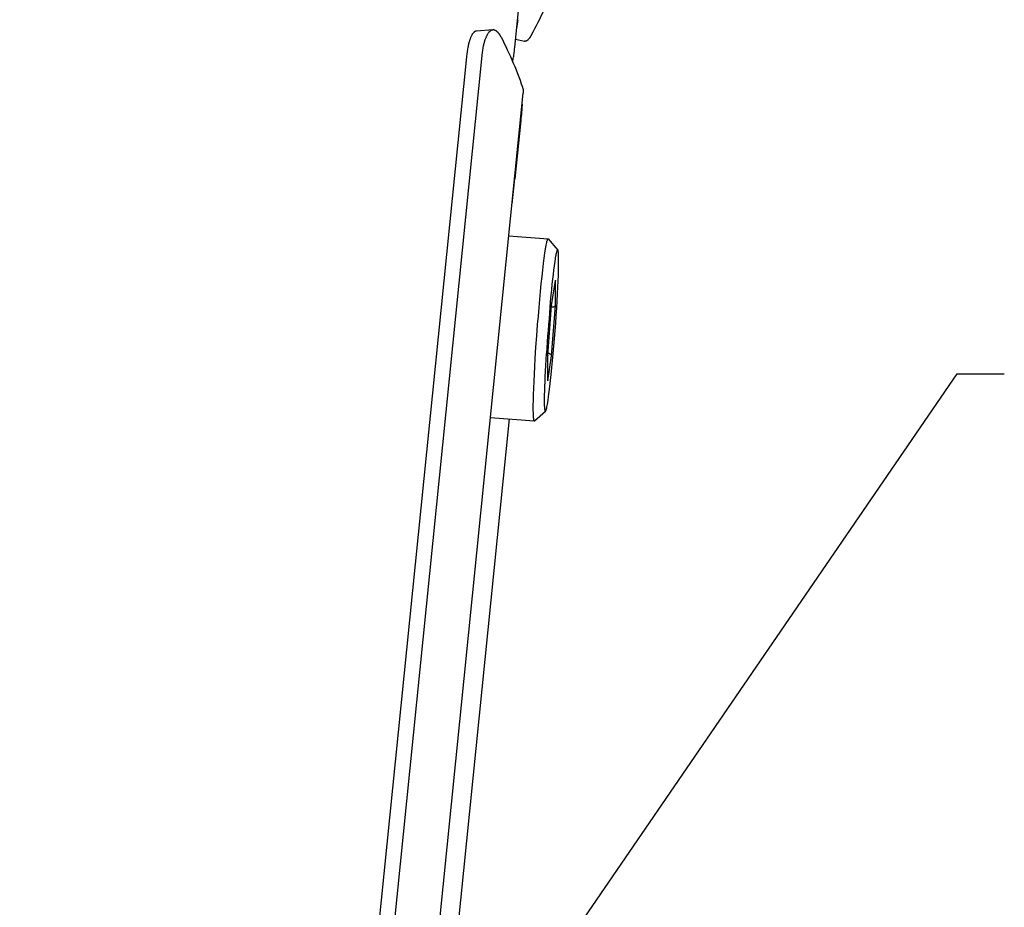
# Model space of a CAD drawing. Extents: x 0 to 1189, y 0 to 841.
# Tile 41 of 84: x 316 to 343, y 155 to 180. Entities that reach past the tile are written whole.
import ezdxf

# ---------------------------------------------------------------- set-up
doc = ezdxf.new("R2010")
doc.units = 0
doc.header["$LTSCALE"] = 65.395
doc.layers.get('0').update_dxf_attribs({"linetype": 'CONTINUOUS'})
doc.layers.add('mg_3b_BL7', color=7, linetype='CONTINUOUS')
doc.styles.get("Standard").update_dxf_attribs({"font": 'txt', "width": 0.8})
doc.dimstyles.get("Standard").update_dxf_attribs({"dimtxt": 3, "dimasz": 3, "dimexe": 2, "dimexo": 0, "dimtad": 1, "dimtxsty": 'STANDARD', "dimblk": '_ARROW_FILLED', "dimblk1": '_ARROW_FILLED', "dimblk2": '_ARROW_FILLED', "dimcen": 0.09, "dimazin": 3, "dimtol": 1, "dimtp": 0.01, "dimtm": 0.01, "dimtfac": 1, "dimtofl": 0, "dimtmove": 0, "dimatfit": 3, "dimtolj": 1})

# ---------------------------------------------------------------- blocks, each defined once
blk = doc.blocks.new('_ARROW_FILLED')
at = {"color": 0, "linetype": 'BYBLOCK'}
blk.add_solid([(0, 0), (-1, 0.1667), (-1, -0.1667)], dxfattribs=at)
blk = doc.blocks.new('MG_3B_BL7', base_point=(346.87, 129.966))
at = {"layer": 'mg_3b_BL7', "color": 2, "linetype": 'CONTINUOUS'}
for p, q in [((329.354, 179.324), (328.895, 179.291)), ((329.978, 179.066), (330.226, 179.011)), ((329.045, 178.614), (325.625, 144.761)), ((328.622, 178.579), (325.202, 144.726)), ((326.518, 141.24), (330.189, 177.578)), ((330.121, 176.822), (329.959, 175.211)), ((330.116, 176.764), (330.107, 176.765)), ((329.959, 175.211), (329.95, 175.212)), ((329.791, 173.636), (330.876, 173.554)), ((330.881, 173.551), (330.876, 173.554)), ((330.876, 173.554), (330.876, 173.554)), ((330.881, 173.551), (331.145, 173.243)), ((331.145, 173.243), (331.141, 173.245)), ((330.972, 171.713), (331.077, 172.402)), ((331.078, 172.412), (331.077, 172.402)), ((331.078, 171.714), (331.078, 172.412)), ((330.867, 170.328), (330.972, 171.715)), ((330.973, 171.718), (330.972, 171.715)), ((330.973, 170.321), (331.078, 171.714)), ((330.867, 170.328), (330.867, 170.325)), ((330.867, 169.627), (330.973, 170.321)), ((330.868, 169.637), (330.868, 170.33)), ((330.868, 169.637), (330.867, 169.627)), ((327.461, 145.333), (329.81, 168.58)), ((329.284, 168.62), (330.495, 168.528)), ((330.485, 168.541), (330.485, 168.542)), ((330.486, 168.541), (330.485, 168.541)), ((330.5, 168.53), (330.808, 168.796)), ((330.804, 168.794), (330.808, 168.796)), ((330.495, 168.528), (330.5, 168.53)), ((330.495, 168.528), (330.495, 168.528))]:
    blk.add_line(p, q, dxfattribs=at)
for points in [[(329.898, 178.445), (329.902, 178.468), (329.906, 178.491), (329.911, 178.513), (329.915, 178.536), (329.92, 178.57), (329.925, 178.604), (329.93, 178.637), (329.935, 178.671), (329.939, 178.705), (329.944, 178.739), (329.948, 178.772), (329.952, 178.806), (329.955, 178.84), (330.116, 180.427)], [(331, 180.475), (330.97, 180.392), (330.939, 180.31), (330.907, 180.228), (330.875, 180.147), (330.837, 180.057), (330.799, 179.967), (330.76, 179.878), (330.719, 179.789), (330.678, 179.701), (330.636, 179.613), (330.592, 179.526), (330.548, 179.439), (330.503, 179.352), (330.457, 179.266), (330.41, 179.181)], [(328.895, 179.291), (328.888, 179.291), (328.881, 179.289), (328.875, 179.287), (328.868, 179.285), (328.862, 179.282), (328.856, 179.279), (328.85, 179.276), (328.844, 179.272), (328.838, 179.268), (328.833, 179.263), (328.827, 179.259), (328.822, 179.254), (328.817, 179.249), (328.812, 179.244), (328.808, 179.238), (328.801, 179.23), (328.794, 179.222), (328.788, 179.213), (328.783, 179.204), (328.777, 179.195), (328.772, 179.187), (328.767, 179.177), (328.759, 179.161), (328.751, 179.145), (328.743, 179.129), (328.736, 179.112), (328.729, 179.095), (328.722, 179.075), (328.714, 179.054), (328.708, 179.033), (328.701, 179.013), (328.695, 178.992), (328.689, 178.968), (328.682, 178.944), (328.677, 178.919), (328.671, 178.895), (328.666, 178.87), (328.659, 178.838), (328.653, 178.806), (328.648, 178.774), (328.643, 178.741), (328.638, 178.709), (328.634, 178.677), (328.63, 178.644), (328.626, 178.612), (328.622, 178.579)], [(329.354, 179.324), (329.346, 179.323), (329.338, 179.322), (329.331, 179.32), (329.323, 179.318), (329.316, 179.315), (329.309, 179.312), (329.302, 179.309), (329.294, 179.305), (329.286, 179.3), (329.279, 179.295), (329.272, 179.289), (329.265, 179.283), (329.259, 179.277), (329.252, 179.271), (329.243, 179.261), (329.235, 179.252), (329.227, 179.242), (329.219, 179.231), (329.212, 179.221), (329.205, 179.21), (329.197, 179.197), (329.189, 179.184), (329.182, 179.17), (329.175, 179.156), (329.168, 179.142), (329.162, 179.128), (329.154, 179.108), (329.146, 179.089), (329.138, 179.069), (329.131, 179.049), (329.124, 179.028), (329.118, 179.008), (329.112, 178.987), (329.106, 178.967), (329.101, 178.946), (329.096, 178.925), (329.091, 178.905), (329.084, 178.873), (329.078, 178.841), (329.072, 178.808), (329.066, 178.776), (329.061, 178.744), (329.057, 178.712), (329.052, 178.679), (329.049, 178.647), (329.045, 178.614)], [(329.579, 179.124), (329.574, 179.133), (329.569, 179.142), (329.564, 179.151), (329.559, 179.16), (329.554, 179.169), (329.548, 179.178), (329.543, 179.187), (329.537, 179.196), (329.531, 179.205), (329.525, 179.213), (329.521, 179.22), (329.516, 179.226), (329.511, 179.233), (329.505, 179.239), (329.5, 179.245), (329.495, 179.252), (329.489, 179.258), (329.483, 179.263), (329.479, 179.268), (329.475, 179.272), (329.47, 179.276), (329.465, 179.28), (329.461, 179.284), (329.456, 179.288), (329.451, 179.292), (329.446, 179.296), (329.441, 179.299), (329.436, 179.302), (329.432, 179.304), (329.427, 179.307), (329.423, 179.309), (329.418, 179.311), (329.413, 179.313), (329.408, 179.315), (329.404, 179.317), (329.399, 179.319), (329.394, 179.32), (329.389, 179.321), (329.384, 179.322), (329.379, 179.323), (329.374, 179.324), (329.369, 179.324), (329.364, 179.324), (329.359, 179.324), (329.354, 179.324)], [(330.41, 179.181), (330.405, 179.171), (330.4, 179.162), (330.395, 179.153), (330.389, 179.144), (330.384, 179.135), (330.378, 179.127), (330.372, 179.118), (330.367, 179.109), (330.36, 179.101), (330.356, 179.095), (330.352, 179.089), (330.347, 179.083), (330.343, 179.078), (330.338, 179.072), (330.333, 179.066), (330.328, 179.061), (330.323, 179.056), (330.318, 179.05), (330.313, 179.045), (330.309, 179.042), (330.306, 179.04), (330.303, 179.037), (330.3, 179.034), (330.297, 179.032), (330.293, 179.029), (330.29, 179.027), (330.286, 179.024), (330.283, 179.022), (330.279, 179.02), (330.275, 179.018), (330.271, 179.017), (330.267, 179.015), (330.264, 179.014), (330.261, 179.013), (330.258, 179.012), (330.255, 179.011), (330.252, 179.011), (330.249, 179.01), (330.246, 179.01), (330.242, 179.009), (330.239, 179.009), (330.236, 179.009), (330.233, 179.01), (330.23, 179.01), (330.226, 179.011)], [(329.579, 179.124), (329.622, 179.038), (329.665, 178.952), (329.707, 178.866), (329.748, 178.779), (329.791, 178.686), (329.833, 178.594), (329.874, 178.5), (329.914, 178.407), (329.953, 178.313), (329.992, 178.218), (330.029, 178.123), (330.065, 178.028), (330.101, 177.933), (330.135, 177.837), (330.169, 177.74)], [(330.169, 177.74), (330.171, 177.734), (330.173, 177.727), (330.175, 177.72), (330.177, 177.713), (330.179, 177.706), (330.181, 177.7), (330.182, 177.693), (330.183, 177.687), (330.185, 177.681), (330.186, 177.674), (330.187, 177.668), (330.187, 177.661), (330.188, 177.655), (330.189, 177.649), (330.189, 177.642), (330.19, 177.636), (330.19, 177.629), (330.19, 177.623), (330.191, 177.616), (330.191, 177.61), (330.19, 177.604), (330.19, 177.597), (330.19, 177.591), (330.189, 177.584), (330.189, 177.578)], [(330.158, 177.273), (330.156, 177.239), (330.154, 177.205), (330.152, 177.171), (330.147, 177.113), (330.143, 177.055), (330.138, 176.996), (330.132, 176.938), (330.127, 176.88), (330.121, 176.822)], [(330.484, 168.545), (330.48, 168.563), (330.477, 168.583), (330.474, 168.613), (330.471, 168.643), (330.469, 168.684), (330.468, 168.725), (330.466, 168.827), (330.466, 168.959), (330.469, 169.09), (330.473, 169.257), (330.479, 169.423), (330.487, 169.618), (330.497, 169.814), (330.508, 170.031), (330.521, 170.248), (330.541, 170.561), (330.563, 170.874), (330.587, 171.186), (330.606, 171.421), (330.625, 171.656), (330.645, 171.88), (330.666, 172.103), (330.686, 172.308), (330.708, 172.513), (330.727, 172.691), (330.748, 172.87), (330.767, 173.016), (330.787, 173.162), (330.805, 173.28), (330.822, 173.377), (330.829, 173.416), (330.837, 173.454), (330.844, 173.483), (330.852, 173.51), (330.855, 173.521), (330.859, 173.531), (330.865, 173.543), (330.867, 173.547), (330.869, 173.551), (330.872, 173.553), (330.876, 173.554)], [(330.808, 168.796), (330.813, 168.801), (330.816, 168.807), (330.819, 168.814), (330.826, 168.834), (330.831, 168.853), (330.838, 168.882), (330.844, 168.911), (330.859, 168.989), (330.875, 169.085), (330.891, 169.199), (330.909, 169.337), (330.926, 169.475), (330.945, 169.641), (330.963, 169.807), (330.982, 169.995), (331, 170.183), (331.018, 170.387), (331.036, 170.59), (331.053, 170.801), (331.07, 171.012), (331.085, 171.223), (331.1, 171.434), (331.113, 171.638), (331.125, 171.842), (331.136, 172.03), (331.145, 172.219), (331.153, 172.386), (331.159, 172.553), (331.163, 172.692), (331.166, 172.831), (331.167, 172.946), (331.166, 173.044), (331.164, 173.123), (331.162, 173.153), (331.159, 173.182), (331.157, 173.202), (331.153, 173.222), (331.151, 173.23), (331.149, 173.237), (331.145, 173.243)], [(330.928, 171.661), (330.943, 171.827), (330.958, 171.993), (330.974, 172.146), (330.99, 172.299), (331.004, 172.436), (331.02, 172.573), (331.034, 172.69), (331.05, 172.807), (331.058, 172.87), (331.067, 172.933), (331.077, 172.995), (331.083, 173.033), (331.09, 173.071), (331.096, 173.102), (331.102, 173.133), (331.107, 173.158), (331.113, 173.182), (331.116, 173.194), (331.12, 173.206), (331.123, 173.217), (331.125, 173.222), (331.127, 173.228), (331.13, 173.233), (331.133, 173.238), (331.134, 173.24), (331.136, 173.242), (331.137, 173.244), (331.139, 173.245), (331.141, 173.245)], [(331.078, 171.714), (331.078, 171.712), (331.077, 171.711), (331.077, 171.709), (331.076, 171.707), (331.076, 171.706), (331.075, 171.704), (331.074, 171.703), (331.074, 171.702), (331.073, 171.7), (331.072, 171.699), (331.071, 171.697), (331.07, 171.696), (331.069, 171.695), (331.068, 171.693), (331.067, 171.692), (331.065, 171.69), (331.064, 171.689), (331.062, 171.687), (331.06, 171.686), (331.059, 171.684), (331.057, 171.683), (331.055, 171.682), (331.053, 171.681), (331.051, 171.68), (331.049, 171.678), (331.047, 171.677), (331.046, 171.676), (331.044, 171.675), (331.042, 171.675), (331.039, 171.674), (331.037, 171.673), (331.035, 171.672), (331.033, 171.671), (331.031, 171.671), (331.029, 171.67), (331.026, 171.669), (331.022, 171.668), (331.019, 171.667), (331.015, 171.666), (331.012, 171.666), (331.008, 171.665), (331.004, 171.664), (331.001, 171.664), (330.997, 171.664), (330.994, 171.663), (330.99, 171.663), (330.987, 171.663), (330.983, 171.663), (330.979, 171.663), (330.976, 171.663), (330.972, 171.663), (330.969, 171.663)], [(330.804, 168.794), (330.802, 168.794), (330.801, 168.795), (330.799, 168.797), (330.798, 168.799), (330.797, 168.801), (330.795, 168.807), (330.793, 168.812), (330.792, 168.817), (330.791, 168.823), (330.788, 168.84), (330.786, 168.858), (330.784, 168.883), (330.782, 168.908), (330.78, 168.954), (330.779, 169), (330.778, 169.047), (330.778, 169.11), (330.778, 169.173), (330.779, 169.236), (330.782, 169.354), (330.785, 169.471), (330.79, 169.609), (330.796, 169.746), (330.804, 169.899), (330.812, 170.053), (330.821, 170.219), (330.831, 170.385)], [(330.931, 170.371), (330.929, 170.372), (330.927, 170.373), (330.925, 170.374), (330.923, 170.375), (330.92, 170.376), (330.918, 170.377), (330.916, 170.378), (330.913, 170.379), (330.911, 170.379), (330.908, 170.38), (330.906, 170.381), (330.903, 170.382), (330.901, 170.382), (330.898, 170.383), (330.896, 170.383), (330.893, 170.384), (330.89, 170.384), (330.888, 170.385), (330.885, 170.385), (330.883, 170.386), (330.88, 170.386), (330.877, 170.386), (330.875, 170.387), (330.872, 170.387)], [(330.973, 170.321), (330.973, 170.322), (330.972, 170.323), (330.972, 170.325), (330.972, 170.326), (330.972, 170.327), (330.972, 170.328), (330.971, 170.33), (330.971, 170.331), (330.971, 170.332), (330.97, 170.333), (330.97, 170.334), (330.969, 170.336), (330.969, 170.337), (330.968, 170.338), (330.967, 170.34), (330.967, 170.341), (330.966, 170.342), (330.965, 170.344), (330.964, 170.345), (330.963, 170.346), (330.963, 170.347), (330.962, 170.348), (330.961, 170.35), (330.96, 170.351), (330.959, 170.352), (330.958, 170.353), (330.956, 170.354), (330.955, 170.355), (330.954, 170.356), (330.953, 170.357), (330.952, 170.358), (330.951, 170.359), (330.949, 170.36), (330.948, 170.361), (330.947, 170.362), (330.946, 170.363), (330.944, 170.364), (330.943, 170.364), (330.942, 170.365), (330.941, 170.366), (330.939, 170.367), (330.938, 170.368), (330.937, 170.368), (330.935, 170.369), (330.934, 170.37), (330.933, 170.37), (330.931, 170.371)], [(330.485, 168.542), (330.485, 168.543), (330.484, 168.545)], [(330.495, 168.528), (330.495, 168.528), (330.495, 168.528), (330.495, 168.528), (330.494, 168.528), (330.494, 168.529), (330.494, 168.529), (330.494, 168.529), (330.493, 168.529), (330.493, 168.529), (330.493, 168.529), (330.493, 168.529), (330.493, 168.529), (330.492, 168.53), (330.492, 168.53), (330.492, 168.53), (330.491, 168.53), (330.491, 168.531), (330.491, 168.531), (330.49, 168.531), (330.49, 168.531), (330.49, 168.532), (330.49, 168.532), (330.489, 168.532), (330.489, 168.533), (330.489, 168.533), (330.489, 168.533), (330.488, 168.534), (330.488, 168.534), (330.488, 168.534), (330.488, 168.535), (330.488, 168.535), (330.488, 168.535), (330.487, 168.536), (330.487, 168.536), (330.487, 168.537), (330.487, 168.537), (330.487, 168.537), (330.487, 168.538), (330.486, 168.538), (330.486, 168.539), (330.486, 168.539), (330.486, 168.539), (330.486, 168.54), (330.486, 168.54), (330.486, 168.541)]]:
    blk.add_lwpolyline(points, dxfattribs=at)
for centre, radius, start, end in [((319.853, 181.033), 10.291, 350.6776, 352.0402), ((301.996, 178.048), 28.106, 352.7913, 354.206), ((380.596, 167.26), 49.863, 174.9357, 176.4068)]:
    blk.add_arc(centre, radius, start, end, dxfattribs=at)
at = {"layer": 'mg_3b_BL7', "color": 7, "linetype": 'CONTINUOUS'}
blk.add_leader([(316.287, 132.06), (342.17, 169.824), (343.47, 169.824)], dimstyle='STANDARD', override={"dimtad": 0}, dxfattribs=at)

msp = doc.modelspace()

# ---------------------------------------------------------------- block references
at = {"layer": 'mg_3b_BL7'}
msp.add_blockref('MG_3B_BL7', (346.87, 129.966), dxfattribs=at)

doc.saveas('drawing.dxf')
